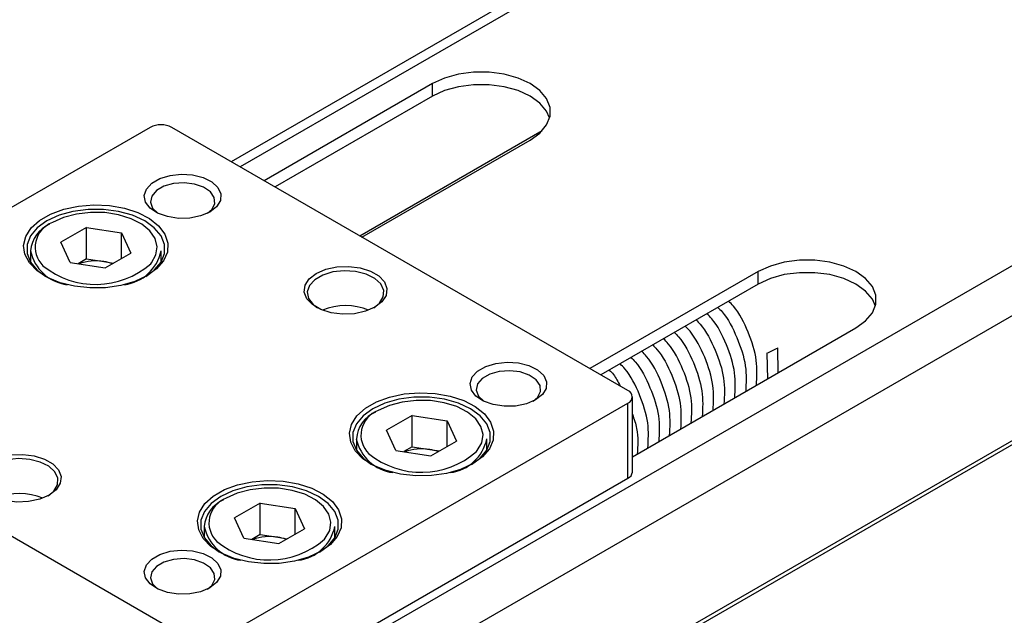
# Model space of a CAD drawing. Header units: inches. Extents: x 0 to 6721, y -3375 to 1330.
# Tile 20 of 196: x 367 to 559, y 969 to 1085. Entities that reach past the tile are written whole.
import ezdxf

# ---------------------------------------------------------------- set-up
doc = ezdxf.new("R2010")
doc.units = ezdxf.units.IN
doc.header["$MEASUREMENT"] = 0

msp = doc.modelspace()

# ---------------------------------------------------------------- linework, layer by layer
at = {"color": 7, "linetype": 'Continuous', "lineweight": 25}
for p, q in [((384.162, 935.15), (744.786, 1143.282)), ((548.401, 1138.237), (408.081, 1057.252)), ((388.405, 927.801), (749.029, 1135.934)), ((388.405, 902.567), (749.029, 1110.7)), ((745.847, 1109.598), (391.587, 905.138)), ((447.377, 1072.517), (414.505, 1053.545)), ((447.377, 1070.067), (447.377, 1072.517)), ((447.377, 1070.067), (416.627, 1052.32)), ((392.223, 1063.956), (311.613, 1017.432)), ((485.561, 1012.535), (396.466, 1063.956)), ((433.186, 1042.763), (468.828, 1063.334)), ((433.597, 1042.526), (466.469, 1061.498)), ((379.786, 1044.393), (374.784, 1041.506)), ((379.786, 1044.393), (386.618, 1043.336)), ((379.786, 1038.268), (379.786, 1044.393)), ((386.618, 1043.336), (388.449, 1039.393)), ((386.618, 1038.336), (386.618, 1043.336)), ((376.614, 1037.562), (374.784, 1041.506)), ((368.866, 1039.837), (368.866, 1037.643)), ((383.447, 1036.506), (388.449, 1039.393)), ((394.366, 1037.643), (394.366, 1039.837)), ((376.614, 1037.562), (383.447, 1036.506)), ((379.786, 1038.268), (378.151, 1037.325)), ((379.786, 1038.268), (383.202, 1037.74)), ((383.202, 1037.74), (385.081, 1037.449)), ((511.017, 1035.788), (478.144, 1016.816)), ((511.017, 1033.338), (511.017, 1035.788)), ((511.017, 1033.338), (480.267, 1015.591)), ((486.44, 999.566), (530.109, 1024.769)), ((512.721, 1019.836), (512.807, 1014.784)), ((514.908, 1015.996), (514.874, 1020.886)), ((311.613, 1014.984), (400.708, 963.563)), ((404.951, 963.563), (485.561, 1010.086)), ((485.561, 995.387), (485.561, 1010.086)), ((486.44, 996.611), (486.44, 1011.311)), ((443.425, 1007.663), (438.423, 1004.777)), ((443.425, 1007.663), (450.258, 1006.607)), ((443.425, 1001.539), (443.425, 1007.663)), ((450.258, 1006.607), (452.089, 1002.663)), ((450.258, 1001.607), (450.258, 1006.607)), ((440.254, 1000.833), (438.423, 1004.777)), ((432.506, 1003.107), (432.506, 1000.914)), ((447.087, 999.776), (452.089, 1002.663)), ((458.006, 1000.914), (458.006, 1003.107)), ((440.254, 1000.833), (447.087, 999.776)), ((443.425, 1001.539), (441.791, 1000.595)), ((443.425, 1001.539), (446.841, 1001.01)), ((446.841, 1001.01), (448.721, 1000.72)), ((404.951, 948.863), (485.561, 995.387)), ((413.727, 990.523), (408.725, 987.636)), ((413.727, 990.523), (420.559, 989.466)), ((413.727, 984.398), (413.727, 990.523)), ((420.559, 989.466), (422.39, 985.523)), ((420.559, 984.466), (420.559, 989.466)), ((410.556, 983.693), (408.725, 987.636)), ((402.807, 985.967), (402.807, 983.774)), ((417.388, 982.636), (422.39, 985.523)), ((428.307, 983.774), (428.307, 985.967)), ((410.556, 983.693), (417.388, 982.636)), ((413.727, 984.398), (412.093, 983.455)), ((413.727, 984.398), (417.143, 983.87)), ((417.143, 983.87), (419.022, 983.579))]:
    msp.add_line(p, q, dxfattribs=at)
at = {"color": 8, "linetype": 'Continuous', "lineweight": 25}
msp.add_line((549.838, 1137.039), (409.838, 1056.238), dxfattribs=at)
at = {"color": 7, "linetype": 'Continuous', "lineweight": 25, "flags": 128}
for points in [[(466.469, 1061.498), (468.354, 1062.862), (469.666, 1064.434), (470.338, 1066.135), (470.338, 1067.88), (469.666, 1069.581), (468.354, 1071.153), (466.469, 1072.517), (464.106, 1073.605), (461.382, 1074.362), (458.435, 1074.75), (455.412, 1074.75), (452.464, 1074.362), (449.741, 1073.605), (447.377, 1072.517)], [(470.234, 1065.859), (469.666, 1067.131), (468.354, 1068.703), (466.469, 1070.067), (464.106, 1071.155), (461.382, 1071.912), (458.435, 1072.3), (455.412, 1072.3), (452.464, 1071.912), (449.741, 1071.155), (447.377, 1070.067)], [(403.89, 1047.428), (402.091, 1046.662), (399.981, 1046.236), (397.747, 1046.187), (395.588, 1046.521), (393.695, 1047.208), (392.236, 1048.186), (391.342, 1049.368), (391.092, 1050.651), (391.508, 1051.918), (392.552, 1053.059), (394.133, 1053.971), (396.11, 1054.574), (398.306, 1054.814), (400.528, 1054.67), (402.577, 1054.154), (404.272, 1053.312), (405.461, 1052.22), (406.04, 1050.973), (405.956, 1049.684), (405.218, 1048.466), (403.89, 1047.428)], [(403.431, 1047.184), (404.247, 1047.912), (404.839, 1049.059), (404.753, 1050.255), (403.999, 1051.37), (402.659, 1052.283), (400.877, 1052.896), (398.847, 1053.142), (396.789, 1052.994), (394.926, 1052.468), (393.46, 1051.621), (392.549, 1050.546), (392.292, 1049.358), (392.718, 1048.187), (393.742, 1047.184)], [(391.587, 1034.94), (389.21, 1033.837), (386.479, 1033.056), (383.52, 1032.631), (380.472, 1032.583), (377.478, 1032.915), (374.677, 1033.61), (372.201, 1034.637), (370.164, 1035.947), (368.664, 1037.478), (367.769, 1039.161), (367.522, 1040.915), (367.933, 1042.658), (368.985, 1044.31), (370.627, 1045.793), (372.783, 1047.037), (375.352, 1047.985), (378.213, 1048.591), (381.235, 1048.829), (384.273, 1048.686), (387.188, 1048.17), (389.842, 1047.304), (392.112, 1046.128), (393.89, 1044.699), (395.095, 1043.083), (395.67, 1041.355), (395.587, 1039.596), (394.851, 1037.888), (393.497, 1036.311), (391.587, 1034.94)], [(391.375, 1034.82), (393.047, 1036.059), (394.359, 1037.631), (395.031, 1039.332), (395.031, 1041.077), (394.359, 1042.778), (393.047, 1044.349), (391.162, 1045.714), (388.799, 1046.801), (386.075, 1047.558), (383.128, 1047.947), (380.105, 1047.947), (377.158, 1047.558), (374.434, 1046.801), (372.07, 1045.714), (370.186, 1044.349), (368.874, 1042.778), (368.201, 1041.077), (368.201, 1039.332), (368.874, 1037.631), (370.186, 1036.059), (371.858, 1034.82)], [(436.134, 1028.818), (434.289, 1028.021), (432.128, 1027.556), (429.829, 1027.461), (427.576, 1027.744), (425.553, 1028.382), (423.922, 1029.322), (422.817, 1030.49), (422.327, 1031.791), (422.492, 1033.118), (423.298, 1034.364), (424.679, 1035.43), (426.525, 1036.227), (428.685, 1036.692), (430.985, 1036.787), (433.237, 1036.504), (435.261, 1035.866), (436.891, 1034.926), (437.996, 1033.758), (438.486, 1032.458), (438.322, 1031.13), (437.516, 1029.884), (436.134, 1028.818)], [(530.109, 1024.769), (531.994, 1026.133), (533.305, 1027.705), (533.978, 1029.406), (533.978, 1031.151), (533.305, 1032.852), (531.994, 1034.424), (530.109, 1035.788), (527.745, 1036.876), (525.022, 1037.633), (522.074, 1038.021), (519.051, 1038.021), (516.104, 1037.633), (513.38, 1036.876), (511.017, 1035.788)], [(435.917, 1028.698), (437.038, 1029.611), (437.776, 1030.829), (437.86, 1032.119), (437.281, 1033.365), (436.091, 1034.458), (434.397, 1035.299), (432.348, 1035.815), (430.126, 1035.96), (427.93, 1035.72), (425.953, 1035.117), (424.372, 1034.204), (423.328, 1033.064), (422.912, 1031.796), (423.162, 1030.514), (424.056, 1029.331), (424.897, 1028.698)], [(533.895, 1029.053), (533.305, 1030.402), (531.994, 1031.974), (530.109, 1033.338), (527.745, 1034.426), (525.022, 1035.183), (522.074, 1035.571), (519.051, 1035.571), (516.104, 1035.183), (513.38, 1034.426), (511.017, 1033.338)], [(467.53, 1010.699), (465.731, 1009.932), (463.621, 1009.506), (461.387, 1009.458), (459.227, 1009.792), (457.334, 1010.478), (455.876, 1011.456), (454.982, 1012.639), (454.732, 1013.921), (455.147, 1015.189), (456.192, 1016.33), (457.773, 1017.242), (459.749, 1017.845), (461.946, 1018.085), (464.168, 1017.94), (466.217, 1017.424), (467.911, 1016.583), (469.101, 1015.49), (469.679, 1014.244), (469.596, 1012.955), (468.857, 1011.737), (467.53, 1010.699)], [(467.071, 1010.455), (467.886, 1011.182), (468.478, 1012.33), (468.392, 1013.526), (467.639, 1014.641), (466.298, 1015.554), (464.517, 1016.167), (462.487, 1016.412), (460.429, 1016.264), (458.566, 1015.739), (457.099, 1014.892), (456.188, 1013.817), (455.932, 1012.629), (456.357, 1011.458), (457.382, 1010.455)], [(455.226, 998.211), (452.85, 997.108), (450.118, 996.326), (447.159, 995.902), (444.112, 995.854), (441.117, 996.186), (438.316, 996.881), (435.84, 997.908), (433.804, 999.217), (432.304, 1000.749), (431.409, 1002.431), (431.161, 1004.185), (431.573, 1005.929), (432.624, 1007.581), (434.266, 1009.063), (436.422, 1010.308), (438.991, 1011.255), (441.853, 1011.862), (444.874, 1012.1), (447.913, 1011.957), (450.828, 1011.44), (453.482, 1010.574), (455.751, 1009.399), (457.53, 1007.97), (458.735, 1006.353), (459.309, 1004.625), (459.227, 1002.866), (458.491, 1001.159), (457.136, 999.582), (455.226, 998.211)], [(455.015, 998.091), (456.687, 999.33), (457.998, 1000.902), (458.671, 1002.603), (458.671, 1004.347), (457.998, 1006.048), (456.687, 1007.62), (454.802, 1008.984), (452.438, 1010.072), (449.715, 1010.829), (446.767, 1011.217), (443.744, 1011.217), (440.797, 1010.829), (438.074, 1010.072), (435.71, 1008.984), (433.825, 1007.62), (432.514, 1006.048), (431.841, 1004.347), (431.841, 1002.603), (432.514, 1000.902), (433.825, 999.33), (435.497, 998.091)], [(372.495, 992.089), (370.649, 991.292), (368.489, 990.827), (366.189, 990.732), (363.936, 991.015), (361.913, 991.652), (360.283, 992.593), (359.178, 993.761), (358.688, 995.061), (358.852, 996.388), (359.658, 997.635), (361.04, 998.7), (362.885, 999.498), (365.045, 999.963), (367.345, 1000.058), (369.598, 999.775), (371.621, 999.137), (373.251, 998.196), (374.356, 997.028), (374.846, 995.728), (374.682, 994.401), (373.876, 993.154), (372.495, 992.089)], [(372.277, 991.968), (373.398, 992.882), (374.136, 994.1), (374.22, 995.389), (373.641, 996.636), (372.452, 997.728), (370.757, 998.57), (368.708, 999.086), (366.487, 999.23), (364.29, 998.99), (362.313, 998.388), (360.733, 997.475), (359.688, 996.334), (359.272, 995.067), (359.523, 993.784), (360.417, 992.602), (361.267, 991.962)], [(425.528, 981.07), (423.151, 979.968), (420.42, 979.186), (417.461, 978.761), (414.413, 978.714), (411.419, 979.045), (408.618, 979.741), (406.142, 980.767), (404.106, 982.077), (402.605, 983.609), (401.71, 985.291), (401.463, 987.045), (401.874, 988.788), (402.926, 990.44), (404.568, 991.923), (406.724, 993.167), (409.293, 994.115), (412.155, 994.722), (415.176, 994.959), (418.215, 994.817), (421.129, 994.3), (423.783, 993.434), (426.053, 992.259), (427.832, 990.83), (429.036, 989.213), (429.611, 987.485), (429.528, 985.726), (428.793, 984.018), (427.438, 982.442), (425.528, 981.07)], [(425.316, 980.951), (426.988, 982.189), (428.3, 983.761), (428.973, 985.462), (428.973, 987.207), (428.3, 988.908), (426.988, 990.48), (425.103, 991.844), (422.74, 992.932), (420.016, 993.689), (417.069, 994.077), (414.046, 994.077), (411.099, 993.689), (408.375, 992.932), (406.012, 991.844), (404.127, 990.48), (402.815, 988.908), (402.142, 987.207), (402.142, 985.462), (402.815, 983.761), (404.127, 982.189), (405.799, 980.951)], [(403.89, 973.969), (402.091, 973.203), (399.981, 972.777), (397.747, 972.729), (395.588, 973.063), (393.695, 973.749), (392.236, 974.727), (391.342, 975.91), (391.092, 977.192), (391.508, 978.46), (392.552, 979.6), (394.133, 980.513), (396.11, 981.116), (398.306, 981.356), (400.528, 981.211), (402.577, 980.695), (404.272, 979.854), (405.461, 978.761), (406.04, 977.515), (405.956, 976.225), (405.218, 975.007), (403.89, 973.969)], [(403.431, 973.726), (404.247, 974.453), (404.839, 975.6), (404.753, 976.796), (403.999, 977.911), (402.659, 978.825), (400.877, 979.437), (398.847, 979.683), (396.789, 979.535), (394.926, 979.009), (393.46, 978.163), (392.549, 977.088), (392.292, 975.9), (392.718, 974.728), (393.742, 973.726)]]:
    msp.add_lwpolyline(points, dxfattribs=at)
at = {"color": 8, "linetype": 'Continuous', "lineweight": 25, "flags": 128}
for points in [[(392.332, 1037.331), (392.492, 1037.522), (393.368, 1039.049), (393.611, 1040.651), (393.207, 1042.242), (392.179, 1043.736), (390.581, 1045.053), (388.499, 1046.122), (386.047, 1046.886), (383.356, 1047.302), (380.57, 1047.349), (377.842, 1047.023), (375.317, 1046.344), (373.131, 1045.346)], [(455.971, 1000.602), (456.132, 1000.793), (457.008, 1002.319), (457.251, 1003.921), (456.847, 1005.512), (455.818, 1007.007), (454.22, 1008.324), (452.139, 1009.393), (449.686, 1010.156), (446.995, 1010.573), (444.21, 1010.619), (441.481, 1010.294), (438.956, 1009.615), (436.771, 1008.617)], [(426.273, 983.462), (426.433, 983.653), (427.31, 985.179), (427.552, 986.781), (427.149, 988.372), (426.12, 989.867), (424.522, 991.184), (422.44, 992.253), (419.988, 993.016), (417.297, 993.432), (414.512, 993.479), (411.783, 993.154), (409.258, 992.474), (407.072, 991.477)]]:
    msp.add_lwpolyline(points, dxfattribs=at)
at = {"color": 7, "linetype": 'Continuous', "lineweight": 25}
for centre, radius, start, end in [((394.344, 1059.861), 4.612, 62.61615, 117.38391), ((375.108, 1039.299), 6.264, 113.58927, 175.07722), ((381.567, 1049.625), 16.341, 231.04496, 311.20583), ((381.61, 1027.999), 9.87, 80.71728, 109.53953), ((381.897, 1029.023), 8.814, 70.33801, 81.48646), ((430.407, 1017.479), 11.661, 67.29956, 112.70047), ((485.097, 1011.311), 1.309, 290.77142, 69.22839), ((438.747, 1002.57), 6.264, 113.58934, 175.0771), ((445.206, 1012.896), 16.341, 231.04496, 311.20582), ((445.249, 991.27), 9.87, 80.71728, 109.53953), ((445.537, 992.293), 8.814, 70.33801, 81.48646), ((484.939, 996.761), 1.508, 294.36543, 354.30094), ((366.767, 980.75), 11.661, 67.29951, 112.70047), ((409.049, 985.43), 6.264, 113.5894, 175.07711), ((415.508, 995.756), 16.341, 231.04497, 311.20581), ((415.551, 974.129), 9.87, 80.71731, 109.53941), ((415.838, 975.152), 8.815, 70.33897, 81.48592)]:
    msp.add_arc(centre, radius, start, end, dxfattribs=at)
at = {"color": 8, "linetype": 'Continuous', "lineweight": 25}
for centre, radius, start, end in [((374.875, 1040.552), 5.102, 109.98533, 225.41152), ((377.087, 1041.556), 8.399, 191.81038, 262.69349), ((386.145, 1041.556), 8.399, 277.30637, 348.18967), ((438.514, 1003.822), 5.102, 109.98542, 225.41143), ((440.727, 1004.826), 8.399, 191.81038, 262.6935), ((449.785, 1004.826), 8.399, 277.30634, 348.18974), ((408.816, 986.682), 5.102, 109.98542, 225.41153), ((411.029, 987.686), 8.399, 191.81038, 262.6935), ((420.086, 987.686), 8.399, 277.30646, 348.18962)]:
    msp.add_arc(centre, radius, start, end, dxfattribs=at)
at = {"color": 7, "linetype": 'Continuous', "lineweight": 25}
msp.add_ellipse((499.367, 1020.476), major_axis=(170.034, 82.471), ratio=0.0339503, start_param=4.774531, end_param=4.7872418, dxfattribs=at)
for points, knots in [([(510.666, 1013.548), (510.763, 1015.145), (510.963, 1018.409), (509.207, 1023.949), (507.114, 1028.095), (505.561, 1029.683), (505.244, 1030.006)], [0, 0, 0, 0, 0.2988288, 0.6106055, 0.920648, 1, 1, 1, 1]), ([(506.423, 1011.099), (506.521, 1012.696), (506.72, 1015.96), (504.964, 1021.5), (502.871, 1025.647), (501.318, 1027.234), (501.002, 1027.558)], [0, 0, 0, 0, 0.2988288, 0.6106055, 0.920648, 1, 1, 1, 1]), ([(503.129, 1028.786), (503.405, 1028.508), (504.919, 1026.978), (507.005, 1022.896), (508.819, 1017.316), (508.649, 1013.987), (508.565, 1012.335)], [0, 0, 0, 0, 0.0690196, 0.3797235, 0.692165, 1, 1, 1, 1]), ([(498.887, 1026.337), (499.162, 1026.059), (500.677, 1024.53), (502.762, 1020.447), (504.576, 1014.867), (504.406, 1011.538), (504.322, 1009.886)], [0, 0, 0, 0, 0.0690196, 0.3797235, 0.692165, 1, 1, 1, 1]), ([(494.644, 1023.888), (494.919, 1023.61), (496.434, 1022.081), (498.519, 1017.999), (500.334, 1012.419), (500.164, 1009.09), (500.079, 1007.438)], [0, 0, 0, 0, 0.0690196, 0.3797235, 0.692165, 1, 1, 1, 1]), ([(502.18, 1008.65), (502.278, 1010.248), (502.477, 1013.511), (500.722, 1019.051), (498.629, 1023.198), (497.076, 1024.786), (496.759, 1025.109)], [0, 0, 0, 0, 0.2988288, 0.6106055, 0.920648, 1, 1, 1, 1]), ([(490.401, 1021.44), (490.677, 1021.162), (492.191, 1019.633), (494.277, 1015.55), (496.091, 1009.97), (495.921, 1006.641), (495.837, 1004.989)], [0, 0, 0, 0, 0.0690196, 0.3797235, 0.692165, 1, 1, 1, 1]), ([(497.938, 1006.202), (498.035, 1007.799), (498.235, 1011.063), (496.479, 1016.603), (494.386, 1020.75), (492.833, 1022.337), (492.516, 1022.66)], [0, 0, 0, 0, 0.2988288, 0.6106055, 0.920648, 1, 1, 1, 1]), ([(493.695, 1003.753), (493.793, 1005.35), (493.992, 1008.614), (492.236, 1014.154), (490.143, 1018.301), (488.59, 1019.888), (488.274, 1020.212)], [0, 0, 0, 0, 0.2988288, 0.6106055, 0.920648, 1, 1, 1, 1]), ([(489.452, 1001.304), (489.55, 1002.902), (489.749, 1006.166), (487.994, 1011.705), (485.901, 1015.852), (484.348, 1017.44), (484.031, 1017.763)], [0, 0, 0, 0, 0.2988288, 0.6106055, 0.920648, 1, 1, 1, 1]), ([(486.159, 1018.991), (486.434, 1018.713), (487.949, 1017.184), (490.034, 1013.102), (491.848, 1007.521), (491.678, 1004.193), (491.594, 1002.54)], [0, 0, 0, 0, 0.0690196, 0.3797235, 0.692165, 1, 1, 1, 1]), ([(481.916, 1016.543), (482.197, 1016.271), (483.046, 1015.45), (483.636, 1014.233), (484.031, 1013.418)], [0, 0, 0, 0, 0.3304231, 1, 1, 1, 1]), ([(486.44, 1007.907), (486.759, 1006.976), (487.704, 1004.215), (487.492, 1001.735), (487.351, 1000.092)], [0, 0, 0, 0, 0.3375592, 1, 1, 1, 1])]:
    msp.add_open_spline(points, degree=3, knots=knots, dxfattribs=at)

doc.saveas('drawing.dxf')
